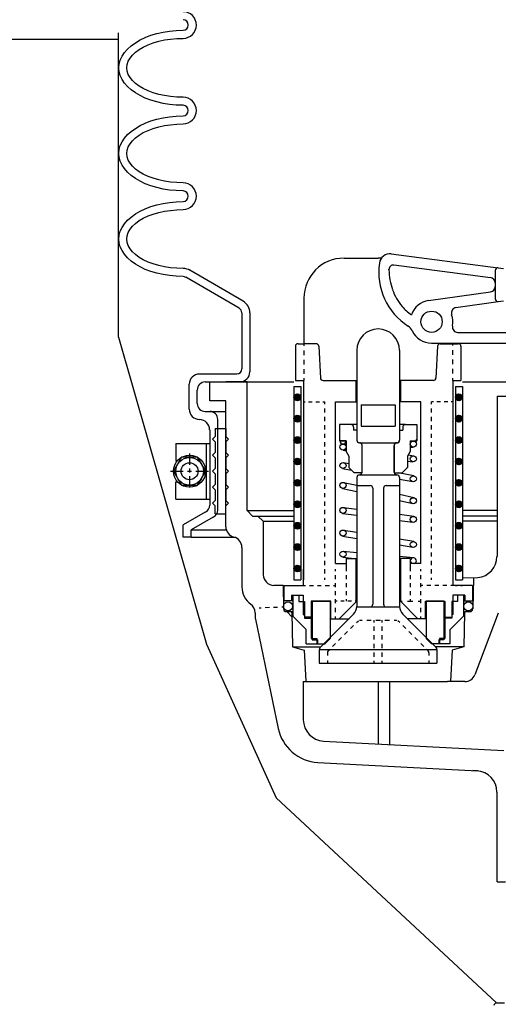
# Model space of a CAD drawing. Extents: x -169 to 2224, y 0 to 2796.
# Tile 121 of 256: x 888.29 to 893.9, y 965.88 to 977.39. Entities that reach past the tile are written whole.
import ezdxf

# ---------------------------------------------------------------- set-up
doc = ezdxf.new("R2010")
doc.units = 0
doc.header["$MEASUREMENT"] = 0
doc.layers.get('DEFPOINTS').update_dxf_attribs({"linetype": 'CONTINUOUS'})
for name, color, linetype in [('FACE-SEAL-ADAPTOR', 3, 'CONTINUOUS'), ('SPILL-BUCKET', 1, 'CONTINUOUS'), ('TANK-SLAB', 6, 'CONTINUOUS'), ('TOP', 7, 'CONTINUOUS')]:
    doc.layers.add(name, color=color, linetype=linetype)

msp = doc.modelspace()

# ---------------------------------------------------------------- linework, layer by layer
at = {"layer": 'DEFPOINTS', "linetype": 'Continuous'}
for points in [[(889.45133, 973.6748), (889.45133, 977.23216)], [(889.45133, 973.6748), (890.48074, 970.08555), (891.29464, 968.28975), (893.87579, 965.89214)]]:
    msp.add_lwpolyline(points, dxfattribs=at)
at = {"layer": 'FACE-SEAL-ADAPTOR', "color": 1, "linetype": 'Continuous'}
msp.add_line((893.87579, 965.89214), (893.96954, 965.89214), dxfattribs=at)
msp.add_arc((893.87579, 965.86089), 0.03125, 90, 180, dxfattribs=at)
at = {"layer": 'SPILL-BUCKET', "linetype": 'Continuous'}
for p, q in [((889.64786, 977.11778), (889.7033, 977.14976)), ((889.64786, 977.11778), (889.7033, 977.14976)), ((889.7033, 977.14976), (889.76407, 977.17855)), ((889.7033, 977.14976), (889.76407, 977.17855)), ((889.76407, 977.17855), (889.83017, 977.20414)), ((889.76407, 977.17855), (889.83017, 977.20414)), ((889.83017, 977.20414), (889.89947, 977.22439)), ((889.83017, 977.20414), (889.89947, 977.22439)), ((889.89947, 977.22439), (889.97304, 977.24145)), ((889.89947, 977.22439), (889.97304, 977.24145)), ((889.92079, 977.13483), (889.98796, 977.14976)), ((889.97304, 977.24145), (890.04874, 977.25318)), ((889.97304, 977.24145), (890.04874, 977.25318)), ((889.98796, 977.14976), (890.0594, 977.16042)), ((890.04874, 977.25318), (890.12657, 977.25958)), ((890.04874, 977.25318), (890.12657, 977.25958)), ((890.0594, 977.16042), (890.1319, 977.16682)), ((890.12657, 977.25958), (890.20546, 977.26278)), ((890.12657, 977.25958), (890.20546, 977.26278)), ((890.1319, 977.16682), (890.20546, 977.16895)), ((889.51992, 977.00263), (889.5551, 977.04314)), ((889.51992, 977.00263), (889.5551, 977.04314)), ((889.5551, 977.04314), (889.59775, 977.08153)), ((889.5551, 977.04314), (889.59775, 977.08153)), ((889.59775, 977.08153), (889.64786, 977.11778)), ((889.59775, 977.08153), (889.64786, 977.11778)), ((889.64892, 977.00796), (889.69157, 977.03888)), ((889.69157, 977.03888), (889.74061, 977.06767)), ((889.74061, 977.06767), (889.79605, 977.09326)), ((889.79605, 977.09326), (889.85576, 977.11564)), ((889.85576, 977.11564), (889.92079, 977.13483)), ((889.47087, 976.9152), (889.49113, 976.95998)), ((889.47087, 976.9152), (889.49113, 976.95998)), ((889.49113, 976.95998), (889.51992, 977.00263)), ((889.49113, 976.95998), (889.51992, 977.00263)), ((889.56469, 976.90134), (889.58495, 976.93866)), ((889.58495, 976.93866), (889.61374, 976.97384)), ((889.61374, 976.97384), (889.64892, 977.00796)), ((889.45488, 976.82458), (889.45914, 976.87042)), ((889.45488, 976.82458), (889.45914, 976.87042)), ((889.45914, 976.77873), (889.45488, 976.82458)), ((889.45914, 976.87042), (889.47087, 976.9152)), ((889.45914, 976.87042), (889.47087, 976.9152)), ((889.5487, 976.82458), (889.55297, 976.86296)), ((889.55297, 976.7862), (889.5487, 976.82458)), ((889.55297, 976.86296), (889.56469, 976.90134)), ((889.47087, 976.73396), (889.45914, 976.77873)), ((889.49113, 976.68918), (889.47087, 976.73396)), ((889.51992, 976.64653), (889.49113, 976.68918)), ((889.56469, 976.74782), (889.55297, 976.7862)), ((889.58495, 976.7105), (889.56469, 976.74782)), ((889.61374, 976.67532), (889.58495, 976.7105)), ((889.5551, 976.60602), (889.51992, 976.64653)), ((889.59775, 976.56763), (889.5551, 976.60602)), ((889.64892, 976.6412), (889.61374, 976.67532)), ((889.69157, 976.61028), (889.64892, 976.6412)), ((889.74061, 976.58149), (889.69157, 976.61028)), ((889.79605, 976.55591), (889.74061, 976.58149)), ((889.64786, 976.53138), (889.59775, 976.56763)), ((889.7033, 976.4994), (889.64786, 976.53138)), ((889.76407, 976.47061), (889.7033, 976.4994)), ((889.83017, 976.44502), (889.76407, 976.47061)), ((889.85576, 976.53352), (889.79605, 976.55591)), ((889.92079, 976.51432), (889.85576, 976.53352)), ((889.98796, 976.4994), (889.92079, 976.51432)), ((890.0594, 976.48874), (889.98796, 976.4994)), ((890.1319, 976.48234), (890.0594, 976.48874)), ((890.20546, 976.48021), (890.1319, 976.48234)), ((889.89947, 976.42477), (889.83017, 976.44502)), ((889.97304, 976.40771), (889.89947, 976.42477)), ((890.04874, 976.39598), (889.97304, 976.40771)), ((890.12657, 976.38958), (890.04874, 976.39598)), ((890.20546, 976.38638), (890.12657, 976.38958)), ((889.89947, 976.22326), (889.97304, 976.24032)), ((889.89947, 976.22326), (889.97304, 976.24032)), ((889.97304, 976.24032), (890.04874, 976.25205)), ((889.97304, 976.24032), (890.04874, 976.25205)), ((890.04874, 976.25205), (890.12657, 976.25951)), ((890.04874, 976.25205), (890.12657, 976.25951)), ((890.12657, 976.25951), (890.20546, 976.26164)), ((890.12657, 976.25951), (890.20546, 976.26164)), ((889.59775, 976.08146), (889.64786, 976.11664)), ((889.59775, 976.08146), (889.64786, 976.11664)), ((889.64786, 976.11664), (889.7033, 976.14863)), ((889.64786, 976.11664), (889.7033, 976.14863)), ((889.7033, 976.14863), (889.76407, 976.17848)), ((889.7033, 976.14863), (889.76407, 976.17848)), ((889.76407, 976.17848), (889.83017, 976.203)), ((889.76407, 976.17848), (889.83017, 976.203)), ((889.79605, 976.09319), (889.85576, 976.11451)), ((889.83017, 976.203), (889.89947, 976.22326)), ((889.83017, 976.203), (889.89947, 976.22326)), ((889.85576, 976.11451), (889.92079, 976.1337)), ((889.92079, 976.1337), (889.98796, 976.14863)), ((889.98796, 976.14863), (890.0594, 976.15929)), ((890.0594, 976.15929), (890.1319, 976.16569)), ((890.1319, 976.16569), (890.20546, 976.16782)), ((889.49113, 975.95885), (889.51992, 976.0015)), ((889.49113, 975.95885), (889.51992, 976.0015)), ((889.51992, 976.0015), (889.5551, 976.04308)), ((889.51992, 976.0015), (889.5551, 976.04308)), ((889.5551, 976.04308), (889.59775, 976.08146)), ((889.5551, 976.04308), (889.59775, 976.08146)), ((889.61374, 975.97271), (889.64892, 976.00683)), ((889.64892, 976.00683), (889.69157, 976.03775)), ((889.69157, 976.03775), (889.74061, 976.06653)), ((889.74061, 976.06653), (889.79605, 976.09319)), ((889.45914, 975.86929), (889.47087, 975.91514)), ((889.45914, 975.86929), (889.47087, 975.91514)), ((889.47087, 975.91514), (889.49113, 975.95885)), ((889.47087, 975.91514), (889.49113, 975.95885)), ((889.55297, 975.86183), (889.56469, 975.90021)), ((889.56469, 975.90021), (889.58495, 975.93753)), ((889.58495, 975.93753), (889.61374, 975.97271)), ((889.45488, 975.82345), (889.45914, 975.86929)), ((889.45488, 975.82345), (889.45914, 975.86929)), ((889.45914, 975.7776), (889.45488, 975.82345)), ((889.47087, 975.73282), (889.45914, 975.7776)), ((889.5487, 975.82345), (889.55297, 975.86183)), ((889.55297, 975.78506), (889.5487, 975.82345)), ((889.56469, 975.74668), (889.55297, 975.78506)), ((889.49113, 975.68804), (889.47087, 975.73282)), ((889.51992, 975.6454), (889.49113, 975.68804)), ((889.58495, 975.71043), (889.56469, 975.74668)), ((889.61374, 975.67418), (889.58495, 975.71043)), ((889.64892, 975.64113), (889.61374, 975.67418)), ((889.5551, 975.60488), (889.51992, 975.6454)), ((889.59775, 975.5665), (889.5551, 975.60488)), ((889.64786, 975.53025), (889.59775, 975.5665)), ((889.69157, 975.60915), (889.64892, 975.64113)), ((889.74061, 975.58036), (889.69157, 975.60915)), ((889.79605, 975.55477), (889.74061, 975.58036)), ((889.85576, 975.53238), (889.79605, 975.55477)), ((889.7033, 975.49827), (889.64786, 975.53025)), ((889.76407, 975.46948), (889.7033, 975.49827)), ((889.83017, 975.44496), (889.76407, 975.46948)), ((889.89947, 975.42363), (889.83017, 975.44496)), ((889.92079, 975.51426), (889.85576, 975.53238)), ((889.97304, 975.40764), (889.89947, 975.42363)), ((889.98796, 975.49933), (889.92079, 975.51426)), ((890.0594, 975.48867), (889.98796, 975.49933)), ((890.1319, 975.48227), (890.0594, 975.48867)), ((890.20546, 975.48014), (890.1319, 975.48227)), ((890.04874, 975.39591), (889.97304, 975.40764)), ((890.12657, 975.38845), (890.04874, 975.39591)), ((890.20546, 975.38632), (890.12657, 975.38845)), ((889.76407, 975.17735), (889.83017, 975.20187)), ((889.76407, 975.17735), (889.83017, 975.20187)), ((889.83017, 975.20187), (889.89947, 975.22319)), ((889.83017, 975.20187), (889.89947, 975.22319)), ((889.89947, 975.22319), (889.97304, 975.23919)), ((889.89947, 975.22319), (889.97304, 975.23919)), ((889.97304, 975.23919), (890.04874, 975.25091)), ((889.97304, 975.23919), (890.04874, 975.25091)), ((890.04874, 975.25091), (890.12657, 975.25838)), ((890.04874, 975.25091), (890.12657, 975.25838)), ((890.12657, 975.25838), (890.20546, 975.26051)), ((890.12657, 975.25838), (890.20546, 975.26051)), ((889.5551, 975.04195), (889.59775, 975.08033)), ((889.5551, 975.04195), (889.59775, 975.08033)), ((889.59775, 975.08033), (889.64786, 975.11551)), ((889.59775, 975.08033), (889.64786, 975.11551)), ((889.64786, 975.11551), (889.7033, 975.14856)), ((889.64786, 975.11551), (889.7033, 975.14856)), ((889.7033, 975.14856), (889.76407, 975.17735)), ((889.7033, 975.14856), (889.76407, 975.17735)), ((889.74061, 975.06647), (889.79605, 975.09206)), ((889.79605, 975.09206), (889.85576, 975.11445)), ((889.85576, 975.11445), (889.92079, 975.13257)), ((889.92079, 975.13257), (889.98796, 975.1475)), ((889.98796, 975.1475), (890.0594, 975.15816)), ((890.0594, 975.15816), (890.1319, 975.16455)), ((890.1319, 975.16455), (890.20546, 975.16669)), ((889.49113, 974.95772), (889.51992, 975.00143)), ((889.49113, 974.95772), (889.51992, 975.00143)), ((889.51992, 975.00143), (889.5551, 975.04195)), ((889.51992, 975.00143), (889.5551, 975.04195)), ((889.58495, 974.93639), (889.61374, 974.97264)), ((889.61374, 974.97264), (889.64892, 975.0057)), ((889.64892, 975.0057), (889.69157, 975.03768)), ((889.69157, 975.03768), (889.74061, 975.06647)), ((889.45488, 974.82338), (889.45914, 974.86923)), ((889.45488, 974.82338), (889.45914, 974.86923)), ((889.45914, 974.86923), (889.47087, 974.91401)), ((889.45914, 974.86923), (889.47087, 974.91401)), ((889.47087, 974.91401), (889.49113, 974.95772)), ((889.47087, 974.91401), (889.49113, 974.95772)), ((889.5487, 974.82338), (889.55297, 974.86176)), ((889.55297, 974.86176), (889.56469, 974.89908)), ((889.56469, 974.89908), (889.58495, 974.93639)), ((889.45914, 974.77754), (889.45488, 974.82338)), ((889.47087, 974.73169), (889.45914, 974.77754)), ((889.49113, 974.68798), (889.47087, 974.73169)), ((889.55297, 974.78393), (889.5487, 974.82338)), ((889.56469, 974.74662), (889.55297, 974.78393)), ((889.58495, 974.7093), (889.56469, 974.74662)), ((889.51992, 974.64533), (889.49113, 974.68798)), ((889.5551, 974.60375), (889.51992, 974.64533)), ((889.61374, 974.67412), (889.58495, 974.7093)), ((889.64892, 974.64), (889.61374, 974.67412)), ((889.69157, 974.60801), (889.64892, 974.64)), ((892.64272, 974.64853), (893.89441, 974.48754)), ((889.59775, 974.56537), (889.5551, 974.60375)), ((889.64786, 974.53018), (889.59775, 974.56537)), ((889.7033, 974.49713), (889.64786, 974.53018)), ((889.74061, 974.57923), (889.69157, 974.60801)), ((889.79605, 974.55364), (889.74061, 974.57923)), ((889.85576, 974.53125), (889.79605, 974.55364)), ((889.92079, 974.51313), (889.85576, 974.53125)), ((889.98796, 974.4982), (889.92079, 974.51313)), ((892.08938, 974.59948), (892.4892, 974.59948)), ((892.52651, 974.59948), (892.4892, 974.59948)), ((892.67151, 974.51952), (893.80378, 974.37239)), ((889.76407, 974.46835), (889.7033, 974.49713)), ((889.83017, 974.44382), (889.76407, 974.46835)), ((889.89947, 974.4225), (889.83017, 974.44382)), ((889.97304, 974.40651), (889.89947, 974.4225)), ((890.04874, 974.39478), (889.97304, 974.40651)), ((890.0594, 974.48754), (889.98796, 974.4982)), ((890.12657, 974.38732), (890.04874, 974.39478)), ((890.1319, 974.48114), (890.0594, 974.48754)), ((890.20546, 974.38519), (890.12657, 974.38732)), ((890.20546, 974.47901), (890.1319, 974.48114)), ((890.9102, 974.09519), (890.28329, 974.45768)), ((892.615, 974.46088), (892.615, 974.46941)), ((893.85922, 974.45555), (893.85922, 974.12291)), ((893.89441, 974.48754), (893.95625, 974.47901)), ((890.86329, 974.01416), (890.23638, 974.37666)), ((893.07879, 974.10265), (893.80485, 974.205)), ((891.62027, 974.13037), (891.62027, 973.59942)), ((893.3997, 974.02162), (893.89441, 974.09199)), ((893.89441, 974.09199), (893.95731, 974.10052)), ((890.89421, 973.95978), (890.89421, 973.30516)), ((890.98803, 973.95978), (890.98803, 973.27104)), ((893.42103, 973.72949), (894.89021, 973.72949)), ((891.55097, 973.59942), (891.62027, 973.59942)), ((891.62027, 973.59942), (891.62027, 973.57276)), ((891.76314, 973.59942), (891.62027, 973.59942)), ((893.11397, 973.60475), (894.89021, 973.60475)), ((893.21526, 973.59942), (893.35812, 973.59942)), ((893.35812, 973.60475), (893.35812, 973.57703)), ((893.35812, 973.59942), (893.42743, 973.59942)), ((891.52005, 973.5685), (891.52005, 973.16869)), ((891.62027, 973.51839), (891.62027, 973.46508)), ((891.79405, 973.56957), (891.81324, 973.19747)), ((892.23865, 973.52159), (892.23865, 972.47248)), ((892.73975, 973.52159), (892.73975, 972.47248)), ((893.18434, 973.56957), (893.16515, 973.19747)), ((893.35812, 973.52265), (893.35812, 973.46828)), ((893.45834, 973.5685), (893.45834, 973.16869)), ((891.62027, 973.41071), (891.62027, 973.3574)), ((893.35812, 973.41391), (893.35812, 973.35953)), ((890.39737, 973.24545), (890.8345, 973.24545)), ((891.62027, 973.30302), (891.62027, 973.24865)), ((893.35812, 973.30409), (893.35812, 973.24971)), ((890.27796, 972.83284), (890.27796, 973.12497)), ((890.46561, 973.15163), (890.86755, 973.15163)), ((890.51785, 972.932), (890.51785, 973.15163)), ((890.51785, 973.15163), (891.50299, 973.15163)), ((890.95498, 973.15163), (890.7055, 973.15163)), ((890.8313, 973.15163), (891.50299, 973.15163)), ((890.95605, 971.64726), (890.95605, 973.15163)), ((891.52005, 973.16869), (891.62027, 973.16869)), ((891.61387, 973.16869), (891.61387, 970.83804)), ((891.62027, 973.19534), (891.62027, 973.16869)), ((891.84416, 973.16869), (892.23865, 973.16869)), ((892.22905, 973.16869), (892.22905, 972.91814)), ((893.13423, 973.16869), (892.73975, 973.16869)), ((892.74934, 973.16869), (892.74934, 972.91814)), ((893.35812, 973.19534), (893.35812, 973.16869)), ((893.35812, 973.16869), (893.45834, 973.16869)), ((893.36452, 973.16869), (893.36452, 970.83804)), ((893.4754, 973.15163), (894.19507, 973.15163)), ((893.4754, 973.15163), (894.19507, 973.15163)), ((890.37178, 972.90108), (890.37178, 973.0578)), ((891.50299, 973.09832), (891.58402, 973.09832)), ((891.50299, 973.09832), (891.50299, 970.83804)), ((891.50299, 973.09832), (891.50299, 970.83804)), ((891.58402, 973.09832), (891.58402, 970.83804)), ((893.39544, 973.09832), (893.4754, 973.09832)), ((893.39544, 973.09832), (893.39544, 970.83804)), ((893.4754, 973.09832), (893.4754, 970.83804)), ((890.7055, 972.932), (890.51785, 972.932)), ((890.7055, 971.45962), (890.7055, 972.932)), ((891.61387, 972.91814), (891.63413, 972.91814)), ((891.67571, 972.91814), (891.71729, 972.91814)), ((891.75994, 972.91814), (891.80152, 972.91814)), ((891.8431, 972.91814), (891.86336, 972.91814)), ((891.86336, 972.89361), (891.86336, 972.91814)), ((891.98916, 972.91814), (892.23865, 972.91814)), ((891.98916, 971.02888), (891.98916, 972.91814)), ((892.98923, 972.91814), (892.73975, 972.91814)), ((892.98923, 971.02888), (892.98923, 972.91814)), ((893.1353, 972.91814), (893.11504, 972.91814)), ((893.11504, 972.89361), (893.11504, 972.91814)), ((893.21846, 972.91814), (893.17688, 972.91814)), ((893.30268, 972.91814), (893.2611, 972.91814)), ((893.36452, 972.91814), (893.34426, 972.91814)), ((893.88055, 972.98637), (894.19507, 972.98637)), ((893.88055, 972.98637), (893.88055, 971.11311)), ((890.46561, 972.80725), (890.51785, 972.80725)), ((890.51785, 972.80725), (890.7055, 972.80725)), ((891.86336, 972.79446), (891.86336, 972.8435)), ((892.28876, 972.88295), (892.28876, 972.63347)), ((892.28876, 972.88295), (892.68857, 972.88295)), ((892.68857, 972.88295), (892.68857, 972.63347)), ((893.11504, 972.79446), (893.11504, 972.8435)), ((890.61167, 971.65473), (890.61167, 972.71343)), ((891.86336, 972.69531), (891.86336, 972.74435)), ((893.11504, 972.69531), (893.11504, 972.74435)), ((890.51785, 972.59295), (890.51785, 971.7123)), ((890.58075, 972.60895), (890.7055, 972.60895)), ((890.58075, 972.60895), (890.58075, 972.51512)), ((890.7055, 972.60895), (890.7055, 972.51512)), ((891.86336, 972.59615), (891.86336, 972.6452)), ((891.86336, 972.497), (891.86336, 972.54711)), ((892.17041, 972.65266), (892.03607, 972.65266)), ((892.03607, 972.65266), (892.03607, 972.46501)), ((892.23971, 972.65266), (892.17041, 972.65266)), ((892.20133, 972.62174), (892.20133, 972.58976)), ((892.23865, 972.58976), (892.20133, 972.58976)), ((892.23865, 972.58976), (892.23865, 972.47141)), ((892.28876, 972.63347), (892.68857, 972.63347)), ((892.80798, 972.65266), (892.73975, 972.65266)), ((892.73975, 972.58976), (892.73975, 972.47141)), ((892.73975, 972.58976), (892.77706, 972.58976)), ((892.77706, 972.62174), (892.77706, 972.58976)), ((892.80798, 972.65266), (892.94232, 972.65266)), ((892.94232, 972.65266), (892.94232, 972.46501)), ((893.11504, 972.59615), (893.11504, 972.6452)), ((893.11504, 972.497), (893.11504, 972.54711)), ((890.54877, 972.48421), (890.58075, 972.51512)), ((890.54877, 972.48421), (890.58075, 972.45329)), ((890.58075, 972.45329), (890.58075, 972.32748)), ((890.73641, 972.48421), (890.7055, 972.51512)), ((890.73641, 972.48421), (890.7055, 972.45329)), ((890.7055, 972.45329), (890.7055, 972.32748)), ((891.86336, 972.39785), (891.86336, 972.44796)), ((892.1139, 972.46501), (892.03607, 972.46501)), ((892.04141, 972.46182), (892.1139, 972.46182)), ((892.04141, 972.46182), (892.1139, 972.46182)), ((892.1139, 972.46501), (892.1139, 972.34027)), ((892.26957, 972.44156), (892.70776, 972.44156)), ((892.86449, 972.46501), (892.86449, 972.34027)), ((892.86449, 972.46501), (892.94232, 972.46501)), ((892.86449, 972.46182), (892.93699, 972.46182)), ((892.93059, 972.46501), (892.94232, 972.47781)), ((892.93912, 972.46501), (892.94232, 972.47035)), ((893.11504, 972.39785), (893.11504, 972.44796)), ((890.54877, 972.29656), (890.58075, 972.32748)), ((890.73641, 972.29656), (890.7055, 972.32748)), ((891.86336, 972.29869), (891.86336, 972.3488)), ((892.07659, 972.42557), (892.1139, 972.4245)), ((892.1139, 972.3552), (892.07979, 972.35413)), ((892.07979, 972.35413), (892.1139, 972.34774)), ((892.09151, 972.4245), (892.1139, 972.4213)), ((892.1139, 972.34027), (892.14482, 972.2859)), ((892.30155, 972.09719), (892.30155, 972.41064)), ((892.30155, 972.30829), (892.30155, 972.41064)), ((892.30155, 972.09505), (892.30155, 972.40744)), ((892.67684, 972.09719), (892.67684, 972.41064)), ((892.67684, 972.40851), (892.67684, 972.08972)), ((892.67684, 972.40744), (892.67684, 972.09505)), ((892.67897, 972.4213), (892.68324, 972.4277)), ((892.86449, 972.34027), (892.83357, 972.2859)), ((892.86449, 972.39145), (892.89861, 972.39038)), ((892.9018, 972.39038), (892.86449, 972.38825)), ((893.11504, 972.29869), (893.11504, 972.3488)), ((890.54877, 972.29656), (890.58075, 972.26564)), ((890.58075, 972.26564), (890.58075, 972.13983)), ((890.73641, 972.29656), (890.7055, 972.26564)), ((890.7055, 972.26564), (890.7055, 972.13983)), ((891.86336, 972.2006), (891.86336, 972.24965)), ((892.08405, 972.2102), (892.14482, 972.19954)), ((892.14482, 972.2859), (892.14482, 972.15263)), ((892.83357, 972.2859), (892.83357, 972.15263)), ((892.83357, 972.22726), (892.89434, 972.2166)), ((892.84103, 972.29869), (892.90607, 972.28803)), ((893.11504, 972.2006), (893.11504, 972.24965)), ((890.54877, 972.10891), (890.58075, 972.13983)), ((890.54877, 972.10891), (890.58075, 972.07799)), ((890.73641, 972.10891), (890.7055, 972.13983)), ((890.73641, 972.10891), (890.7055, 972.07799)), ((891.86336, 972.10145), (891.86336, 972.15049)), ((892.07126, 972.13983), (892.17787, 972.11958)), ((892.14482, 972.15263), (892.20773, 972.08972)), ((892.30155, 972.08972), (892.20773, 972.08972)), ((892.67684, 972.18355), (892.67684, 972.09719)), ((892.67684, 972.08972), (892.77067, 972.08972)), ((892.90713, 972.05454), (892.72162, 972.08972)), ((892.83357, 972.15263), (892.77067, 972.08972)), ((892.82824, 972.1473), (892.83357, 972.15583)), ((893.11504, 972.10145), (893.11504, 972.15049)), ((890.58075, 972.07799), (890.58075, 971.95219)), ((890.7055, 972.07799), (890.7055, 971.95219)), ((891.86336, 972.0023), (891.86336, 972.05134)), ((892.08512, 971.97778), (892.23865, 971.94366)), ((892.23865, 972.03535), (892.23865, 970.52672)), ((892.26957, 972.06627), (892.70776, 972.06627)), ((892.73975, 972.03535), (892.73975, 970.52672)), ((892.89434, 971.98417), (892.73975, 972.01296)), ((893.11504, 972.0023), (893.11504, 972.05134)), ((890.54877, 971.92127), (890.58075, 971.95219)), ((890.54877, 971.92127), (890.58075, 971.89035)), ((890.58075, 971.89035), (890.58075, 971.76454)), ((890.73641, 971.92127), (890.7055, 971.95219)), ((890.73641, 971.92127), (890.7055, 971.89035)), ((890.7055, 971.89035), (890.7055, 971.76454)), ((891.86336, 971.90314), (891.86336, 971.95219)), ((892.07019, 971.90741), (892.23865, 971.87009)), ((892.23865, 971.94153), (892.39537, 971.94153)), ((892.42629, 971.90954), (892.42629, 970.55337)), ((892.5521, 971.90954), (892.5521, 970.55337)), ((892.58302, 971.94153), (892.73975, 971.94153)), ((892.98923, 971.09072), (892.98923, 971.87756)), ((893.11504, 971.90314), (893.11504, 971.95219)), ((890.54877, 971.73362), (890.58075, 971.76454)), ((890.73641, 971.73362), (890.7055, 971.76454)), ((891.86336, 971.80399), (891.86336, 971.85303)), ((891.86336, 971.70484), (891.86336, 971.75495)), ((892.9082, 971.79866), (892.73975, 971.83597)), ((892.89327, 971.72829), (892.73975, 971.76134)), ((893.11504, 971.80399), (893.11504, 971.85303)), ((893.11504, 971.70484), (893.11504, 971.75495)), ((890.46561, 971.62807), (890.20866, 971.47987)), ((890.54877, 971.73362), (890.58075, 971.7027)), ((890.58075, 971.60888), (890.58075, 971.7027)), ((890.73641, 971.73362), (890.7055, 971.7027)), ((890.7055, 971.60888), (890.7055, 971.7027)), ((891.01788, 971.58436), (890.95498, 971.64726)), ((890.95605, 971.64726), (891.50299, 971.64726)), ((891.86336, 971.60568), (891.86336, 971.65579)), ((892.08299, 971.68565), (892.23865, 971.66539)), ((893.11504, 971.60568), (893.11504, 971.65579)), ((893.88055, 971.64726), (893.4754, 971.64726)), ((890.55943, 971.5705), (890.30248, 971.4223)), ((890.58075, 971.60888), (890.7055, 971.60888)), ((891.01788, 971.58436), (891.50299, 971.58436)), ((891.08079, 971.58436), (891.08185, 971.58436)), ((891.14476, 971.52252), (891.08185, 971.58436)), ((891.14476, 971.52252), (891.14476, 970.89881)), ((891.14476, 971.52252), (891.50299, 971.52252)), ((891.86336, 971.50653), (891.86336, 971.55664)), ((892.07339, 971.61421), (892.23865, 971.59289)), ((892.905, 971.58009), (892.73975, 971.60142)), ((892.89647, 971.50866), (892.73975, 971.52892)), ((893.11504, 971.50653), (893.11504, 971.55664)), ((893.88055, 971.58436), (893.4754, 971.58436)), ((893.88055, 971.52252), (893.4754, 971.52252)), ((890.20866, 971.33594), (890.20866, 971.47987)), ((890.30248, 971.42337), (890.7055, 971.42337)), ((890.30248, 971.33594), (890.30248, 971.4223)), ((891.86336, 971.40737), (891.86336, 971.45748)), ((892.08405, 971.42017), (892.23865, 971.39565)), ((893.11504, 971.40737), (893.11504, 971.45748)), ((890.29928, 971.33594), (890.20866, 971.33594)), ((890.30248, 971.33594), (890.80998, 971.33594)), ((891.86336, 971.30929), (891.86336, 971.35833)), ((892.07232, 971.3498), (892.23865, 971.32208)), ((892.90607, 971.28796), (892.73975, 971.31462)), ((893.11504, 971.30929), (893.11504, 971.35833)), ((890.89421, 971.2176), (890.89421, 970.75701)), ((891.86336, 971.21013), (891.86336, 971.25918)), ((892.08085, 971.17388), (892.23865, 971.15896)), ((892.89434, 971.21653), (892.73975, 971.24212)), ((893.11504, 971.21013), (893.11504, 971.25918)), ((891.86336, 971.11098), (891.86336, 971.16002)), ((891.86336, 971.01183), (891.86336, 971.06087)), ((892.07446, 971.10245), (892.21199, 971.08966)), ((892.1139, 971.08966), (892.23865, 971.08966)), ((892.1139, 971.08966), (892.1139, 970.96385)), ((892.22905, 971.08966), (892.22905, 970.58962)), ((892.90394, 971.09605), (892.73975, 971.11098)), ((892.86449, 971.08966), (892.73975, 971.08966)), ((892.74934, 971.08966), (892.74934, 970.58962)), ((892.86449, 971.08966), (892.86449, 970.96385)), ((893.11504, 971.11098), (893.11504, 971.16002)), ((893.11504, 971.01183), (893.11504, 971.06087)), ((891.61281, 970.96385), (891.61281, 970.77407)), ((891.86336, 970.91267), (891.86336, 970.96172)), ((891.9881, 970.94146), (891.9881, 970.96385)), ((891.98916, 971.02888), (892.1139, 971.02888)), ((892.1139, 970.96385), (892.1139, 970.94146)), ((892.98923, 971.02888), (892.86449, 971.02888)), ((892.86449, 970.96385), (892.86449, 970.94146)), ((892.98923, 970.94146), (892.98923, 970.96385)), ((893.11504, 970.91267), (893.11504, 970.96172)), ((893.36452, 970.96385), (893.36452, 970.77407)), ((891.50299, 970.83804), (891.58402, 970.83804)), ((891.86336, 970.83804), (891.86336, 970.86363)), ((891.9881, 970.84764), (891.9881, 970.89455)), ((892.1139, 970.89455), (892.1139, 970.84764)), ((892.86449, 970.89455), (892.86449, 970.84764)), ((892.98923, 970.84764), (892.98923, 970.89455)), ((893.11504, 970.83804), (893.11504, 970.86363)), ((893.39544, 970.83804), (893.4754, 970.83804)), ((893.65559, 970.86363), (893.4754, 970.85723)), ((893.60334, 970.8615), (893.59695, 970.49793)), ((891.37612, 970.77407), (891.2695, 970.77407)), ((891.37612, 970.77407), (891.38145, 970.49793)), ((891.38464, 970.77407), (891.38464, 970.59176)), ((891.38464, 970.77407), (891.61387, 970.77407)), ((891.39424, 970.77407), (891.61387, 970.77407)), ((891.49553, 970.77407), (891.49339, 970.77407)), ((891.50299, 970.77407), (891.50086, 970.77407)), ((891.61387, 970.77407), (891.63733, 970.77407)), ((891.68424, 970.77407), (891.73115, 970.77407)), ((891.77806, 970.77407), (891.82391, 970.77407)), ((891.87082, 970.77407), (891.91773, 970.77407)), ((891.96464, 970.77407), (891.9881, 970.77407)), ((891.9881, 970.75381), (891.9881, 970.80072)), ((891.9881, 970.65999), (891.9881, 970.7069)), ((892.1139, 970.80072), (892.1139, 970.75381)), ((892.1139, 970.7069), (892.1139, 970.65999)), ((892.86449, 970.80072), (892.86449, 970.75381)), ((892.86449, 970.7069), (892.86449, 970.65999)), ((892.98923, 970.75381), (892.98923, 970.80072)), ((893.01268, 970.77407), (892.98923, 970.77407)), ((892.98923, 970.65999), (892.98923, 970.7069)), ((893.10651, 970.77407), (893.0596, 970.77407)), ((893.20033, 970.77407), (893.15342, 970.77407)), ((893.29415, 970.77407), (893.24724, 970.77407)), ((893.36452, 970.77407), (893.34107, 970.77407)), ((893.58309, 970.77407), (893.36452, 970.77407)), ((893.59268, 970.77407), (893.36452, 970.77407)), ((893.39544, 970.77407), (893.41463, 970.77407)), ((893.45514, 970.77407), (893.4754, 970.77407)), ((893.59268, 970.77407), (893.59268, 970.59176)), ((891.48913, 970.59176), (891.38464, 970.59176)), ((891.47314, 970.65999), (891.47314, 970.59176)), ((891.47314, 970.65999), (891.61281, 970.65999)), ((891.48913, 970.65999), (891.48913, 970.41477)), ((891.48913, 970.65999), (891.56056, 970.65999)), ((891.56056, 970.65999), (891.56056, 970.58429)), ((891.61281, 970.65999), (891.61281, 970.43503)), ((891.93372, 970.58962), (891.70663, 970.58962)), ((891.70663, 970.58962), (891.70663, 970.40198)), ((891.71836, 970.58962), (891.92626, 970.58962)), ((891.71836, 970.58962), (891.71836, 970.13757)), ((891.92626, 970.58962), (891.92626, 970.15143)), ((891.93372, 970.38385), (891.93372, 970.58962)), ((891.9881, 970.58962), (891.9881, 970.61308)), ((892.00942, 970.58962), (891.9881, 970.58962)), ((891.9881, 970.56403), (891.9881, 970.58962)), ((892.03288, 970.38385), (892.23865, 970.58962)), ((892.09258, 970.58962), (892.051, 970.58962)), ((892.1139, 970.61308), (892.1139, 970.58962)), ((892.17681, 970.58962), (892.13416, 970.58962)), ((892.23865, 970.58962), (892.21839, 970.58962)), ((892.73975, 970.58962), (892.77067, 970.58962)), ((892.95511, 970.38385), (892.74934, 970.58962)), ((892.83357, 970.58962), (892.89541, 970.58962)), ((892.86449, 970.61308), (892.86449, 970.58962)), ((892.95831, 970.58962), (892.98923, 970.58962)), ((892.98923, 970.58962), (892.98923, 970.61308)), ((892.98923, 970.56403), (892.98923, 970.58962)), ((893.0436, 970.38385), (893.0436, 970.58962)), ((893.0436, 970.58962), (893.2707, 970.58962)), ((893.05213, 970.58962), (893.05213, 970.15143)), ((893.25897, 970.58962), (893.05213, 970.58962)), ((893.25897, 970.58962), (893.25897, 970.13757)), ((893.2707, 970.58962), (893.2707, 970.40198)), ((893.50419, 970.65999), (893.36452, 970.65999)), ((893.36452, 970.65999), (893.36452, 970.43503)), ((893.41676, 970.65999), (893.41676, 970.58429)), ((893.4882, 970.65999), (893.41676, 970.65999)), ((893.4882, 970.65999), (893.4882, 970.41477)), ((893.4882, 970.59176), (893.59268, 970.59176)), ((893.50419, 970.65999), (893.50419, 970.59176)), ((891.09571, 970.51179), (891.11917, 970.51286)), ((891.16821, 970.51499), (891.21619, 970.51712)), ((891.26417, 970.51819), (891.31215, 970.52032)), ((891.36012, 970.52245), (891.38464, 970.52352)), ((891.56056, 970.58429), (891.62667, 970.58429)), ((891.62667, 970.58429), (891.62667, 970.39025)), ((891.9881, 970.46062), (891.9881, 970.51179)), ((892.23865, 970.52245), (892.73975, 970.52245)), ((892.98923, 970.46062), (892.98923, 970.51179)), ((893.35066, 970.58429), (893.35066, 970.39025)), ((893.41676, 970.58429), (893.35066, 970.58429)), ((891.04987, 970.45315), (891.04987, 970.40411)), ((891.052, 970.37852), (891.31854, 969.10232)), ((891.41237, 970.46701), (891.48273, 970.46701)), ((891.41876, 970.46701), (891.47847, 970.40731)), ((891.47847, 970.45209), (891.48486, 970.05441)), ((891.64479, 970.25911), (891.48913, 970.41477)), ((891.61281, 970.43503), (891.62667, 970.4265)), ((891.62667, 970.4265), (891.62667, 970.40198)), ((891.71836, 970.40198), (891.62667, 970.40198)), ((891.62667, 970.39025), (891.71836, 970.39025)), ((891.70663, 970.39025), (891.70663, 970.15143)), ((891.81005, 970.04588), (892.2024, 970.43823)), ((891.93372, 970.38385), (892.14802, 970.38385)), ((891.9881, 970.38385), (891.9881, 970.40944)), ((892.2589, 970.3604), (892.25357, 970.3572)), ((892.27596, 970.36573), (892.26957, 970.36466)), ((892.27596, 970.36573), (892.30262, 970.36573)), ((892.35592, 970.36573), (892.40923, 970.36573)), ((892.44228, 970.34121), (892.44228, 970.36573)), ((892.46254, 970.36573), (892.51585, 970.36573)), ((892.53611, 970.34121), (892.53611, 970.36573)), ((892.56916, 970.36573), (892.62247, 970.36573)), ((892.67578, 970.36573), (892.70243, 970.36573)), ((892.70883, 970.36466), (892.70243, 970.36573)), ((892.72482, 970.3572), (892.71949, 970.3604)), ((893.16728, 970.04694), (892.776, 970.43823)), ((893.0436, 970.38385), (892.83037, 970.38385)), ((892.98923, 970.38385), (892.98923, 970.40944)), ((893.25897, 970.40198), (893.35066, 970.40198)), ((893.35066, 970.39025), (893.25897, 970.39025)), ((893.2707, 970.39025), (893.2707, 970.15143)), ((893.3336, 970.25911), (893.4882, 970.41477)), ((893.36452, 970.43503), (893.35066, 970.4265)), ((893.35066, 970.4265), (893.35066, 970.40198)), ((893.49992, 970.45209), (893.49246, 970.05441)), ((893.51485, 970.46701), (893.56496, 970.46701)), ((893.89334, 970.44889), (893.61934, 969.72922)), ((891.64479, 970.08959), (891.64479, 970.25911)), ((892.16615, 970.26977), (892.20133, 970.30496)), ((892.23651, 970.33907), (892.25357, 970.3572)), ((892.44228, 970.24099), (892.44228, 970.2911)), ((892.53611, 970.24099), (892.53611, 970.2911)), ((892.74188, 970.33907), (892.72482, 970.3572)), ((892.81225, 970.26977), (892.77706, 970.30496)), ((893.3336, 970.08959), (893.3336, 970.25911)), ((891.70663, 970.15143), (891.76953, 970.15143)), ((891.71836, 970.13757), (891.77913, 970.13757)), ((891.76953, 970.15143), (891.76953, 970.08959)), ((891.77913, 970.13757), (891.77913, 970.08959)), ((891.86336, 970.08959), (891.92626, 970.15143)), ((891.9188, 970.14396), (891.92199, 970.14396)), ((892.02648, 970.1301), (892.06166, 970.16422)), ((892.09685, 970.1994), (892.13096, 970.23459)), ((892.44228, 970.14077), (892.44228, 970.19088)), ((892.53611, 970.14077), (892.53611, 970.19088)), ((892.88155, 970.1994), (892.84743, 970.23459)), ((892.95191, 970.1301), (892.91673, 970.16422)), ((893.11397, 970.08959), (893.05213, 970.15143)), ((893.0596, 970.14396), (893.0564, 970.14396)), ((893.1982, 970.13757), (893.1982, 970.08959)), ((893.25897, 970.13757), (893.1982, 970.13757)), ((893.20779, 970.15143), (893.20779, 970.08959)), ((893.2707, 970.15143), (893.20779, 970.15143)), ((891.48486, 970.05441), (891.81858, 970.05441)), ((891.48486, 970.05441), (891.62133, 970.01816)), ((891.62133, 970.01816), (891.64159, 969.65566)), ((891.64479, 970.08959), (891.79725, 970.08959)), ((891.76527, 970.08959), (891.76953, 970.09385)), ((891.77913, 970.08959), (891.86762, 970.08959)), ((891.80045, 970.02349), (893.17688, 970.02455)), ((891.80045, 970.02349), (891.80045, 969.86569)), ((891.90387, 970.00749), (891.92199, 970.02455)), ((891.95611, 970.05974), (891.9913, 970.09492)), ((892.44228, 970.04055), (892.44228, 970.09066)), ((892.53611, 970.04055), (892.53611, 970.09066)), ((893.02228, 970.05974), (892.9871, 970.09492)), ((893.07452, 970.00749), (893.0564, 970.02455)), ((893.1982, 970.08959), (893.11077, 970.08959)), ((893.49246, 970.05441), (893.15982, 970.05441)), ((893.17688, 970.02455), (893.17688, 969.86569)), ((893.3336, 970.08959), (893.18114, 970.08959)), ((893.35706, 970.01816), (893.3368, 969.65566)), ((893.49246, 970.05441), (893.35706, 970.01816)), ((891.89534, 969.9851), (891.89534, 969.95525)), ((892.44228, 969.94033), (892.44228, 969.99044)), ((892.53611, 969.94033), (892.53611, 969.99044)), ((893.08305, 969.9851), (893.08305, 969.95525)), ((891.80045, 969.86569), (893.17688, 969.86569)), ((891.89534, 969.89555), (891.89534, 969.86569)), ((892.44228, 969.86569), (892.44228, 969.89022)), ((892.53611, 969.86569), (892.53611, 969.89022)), ((893.08305, 969.89555), (893.08305, 969.86569)), ((891.61281, 969.6482), (891.61281, 969.2036)), ((891.61281, 969.6482), (893.30162, 969.6482)), ((892.4892, 969.6482), (892.4892, 968.92107)), ((892.6214, 969.6482), (892.6214, 968.91361)), ((893.50312, 969.6482), (893.30162, 969.6482)), ((891.84949, 968.95412), (893.95838, 968.84324)), ((891.78233, 968.70464), (893.65025, 968.60655)), ((893.65025, 968.60655), (893.59588, 968.60975)), ((893.88055, 967.30689), (893.88055, 968.35706)), ((893.88055, 967.30689), (893.97863, 967.30689))]:
    msp.add_line(p, q, dxfattribs=at)
at = {"layer": 'SPILL-BUCKET', "color": 7, "linetype": 'Continuous'}
for p, q in [((891.50406, 972.97784), (891.53817, 973.01196)), ((891.50406, 972.96398), (891.55203, 973.01196)), ((891.50832, 972.95332), (891.56269, 973.00769)), ((893.39437, 972.97358), (893.43382, 973.01303)), ((893.39544, 972.96078), (893.44555, 973.01089)), ((893.3997, 972.99277), (893.41463, 973.00769)), ((893.40077, 972.95119), (893.45621, 973.00663)), ((891.51365, 972.94586), (891.57016, 973.00236)), ((891.52218, 972.93946), (891.57762, 972.9949)), ((891.53178, 972.93413), (891.58189, 972.98424)), ((891.5435, 972.93306), (891.58402, 972.97251)), ((891.56269, 972.93733), (891.57869, 972.95332)), ((893.40717, 972.94372), (893.46367, 973.00023)), ((893.41463, 972.93733), (893.46901, 972.9917)), ((893.42529, 972.93413), (893.47327, 972.98104)), ((893.43915, 972.93306), (893.47434, 972.96825)), ((891.50406, 972.72729), (891.53817, 972.76248)), ((891.50406, 972.71343), (891.55203, 972.76141)), ((891.50832, 972.70384), (891.56269, 972.75821)), ((891.51365, 972.69531), (891.57016, 972.75181)), ((891.52218, 972.68891), (891.57762, 972.74435)), ((891.53178, 972.68465), (891.58189, 972.73476)), ((891.5435, 972.68251), (891.58402, 972.72196)), ((891.56269, 972.68784), (891.57869, 972.70277)), ((893.39437, 972.72303), (893.43382, 972.76248)), ((893.39544, 972.71023), (893.44555, 972.76034)), ((893.3997, 972.74222), (893.41463, 972.75715)), ((893.40077, 972.70064), (893.45621, 972.75608)), ((893.40717, 972.69317), (893.46367, 972.74968)), ((893.41463, 972.68784), (893.46901, 972.74115)), ((893.42529, 972.68358), (893.47327, 972.73156)), ((893.43915, 972.68251), (893.47434, 972.7177)), ((890.12017, 972.43303), (890.47733, 972.43303)), ((890.12017, 972.43303), (890.12017, 972.23366)), ((890.47733, 972.43303), (890.51785, 972.43303)), ((890.47733, 972.43303), (890.47733, 971.78267)), ((890.51785, 972.43303), (890.51785, 971.78267)), ((891.50406, 972.47674), (891.53817, 972.51193)), ((891.50406, 972.46395), (891.55203, 972.51193)), ((891.50832, 972.45329), (891.56269, 972.50766)), ((891.51365, 972.44476), (891.57016, 972.50126)), ((891.52218, 972.43836), (891.57762, 972.4938)), ((891.53178, 972.4341), (891.58189, 972.48421)), ((891.5435, 972.43196), (891.58402, 972.47248)), ((891.56269, 972.43729), (891.57869, 972.45329)), ((893.39437, 972.47248), (893.43382, 972.51193)), ((893.39544, 972.46075), (893.44555, 972.51086)), ((893.3997, 972.49274), (893.41463, 972.5066)), ((893.40077, 972.45115), (893.45621, 972.50553)), ((893.40717, 972.44262), (893.46367, 972.49913)), ((893.41463, 972.43729), (893.46901, 972.49167)), ((893.42529, 972.43303), (893.47327, 972.48101)), ((893.43915, 972.43303), (893.47434, 972.46715)), ((890.28223, 972.31468), (890.28223, 972.18248)), ((890.28223, 972.31468), (890.28223, 972.18248)), ((890.1884, 972.27097), (890.09458, 972.10785)), ((890.12017, 972.23366), (890.14256, 972.23366)), ((890.37605, 972.27097), (890.1884, 972.27097)), ((890.47094, 972.10785), (890.37605, 972.27097)), ((891.50406, 972.22726), (891.53817, 972.26138)), ((891.50406, 972.2134), (891.55203, 972.26138)), ((891.50832, 972.20274), (891.56269, 972.25711)), ((891.51365, 972.19527), (891.57016, 972.25178)), ((891.52218, 972.18888), (891.57762, 972.24432)), ((891.53178, 972.18355), (891.58189, 972.23366)), ((891.5435, 972.18248), (891.58402, 972.22193)), ((891.56269, 972.18674), (891.57869, 972.20274)), ((893.39437, 972.22299), (893.43382, 972.26244)), ((893.39544, 972.2102), (893.44555, 972.26031)), ((893.3997, 972.24219), (893.41463, 972.25711)), ((893.40077, 972.2006), (893.45621, 972.25604)), ((893.40717, 972.19314), (893.46367, 972.24965)), ((893.41463, 972.18674), (893.46901, 972.24112)), ((893.42529, 972.18355), (893.47327, 972.23046)), ((893.43915, 972.18248), (893.47434, 972.21766)), ((890.09458, 972.10785), (890.1884, 971.94579)), ((890.25664, 972.10785), (890.30568, 972.10785)), ((890.25664, 972.10785), (890.30568, 972.10785)), ((890.28223, 972.13877), (890.28223, 972.09399)), ((890.28223, 972.13877), (890.28223, 972.09399)), ((890.35579, 972.10785), (890.50506, 972.10785)), ((890.35579, 972.10785), (890.50506, 972.10785)), ((890.37605, 971.94579), (890.47094, 972.10785)), ((890.12017, 971.98311), (890.14256, 971.98311)), ((890.12017, 971.78267), (890.12017, 971.98311)), ((890.28223, 972.05027), (890.28223, 971.91807)), ((890.28223, 972.05027), (890.28223, 971.91807)), ((891.50406, 971.97671), (891.53817, 972.01189)), ((891.50406, 971.96285), (891.55203, 972.01083)), ((891.50832, 971.95325), (891.56269, 972.00763)), ((891.51365, 971.94472), (891.57016, 972.00123)), ((891.52218, 971.93833), (891.57762, 971.99377)), ((891.53178, 971.93406), (891.58189, 971.98417)), ((891.5435, 971.93193), (891.58402, 971.97138)), ((893.39437, 971.97244), (893.43382, 972.01189)), ((893.39544, 971.95965), (893.44555, 972.00976)), ((893.3997, 971.99163), (893.41463, 972.00656)), ((893.40077, 971.95006), (893.45621, 972.0055)), ((893.40717, 971.94259), (893.46367, 971.9991)), ((893.41463, 971.93726), (893.46901, 971.99057)), ((893.42529, 971.933), (893.47327, 971.98097)), ((890.1884, 971.94579), (890.37605, 971.94579)), ((891.56269, 971.93726), (891.57869, 971.95219)), ((893.43915, 971.93193), (893.47434, 971.96711)), ((890.12017, 971.78267), (890.47733, 971.78267)), ((890.47733, 971.78267), (890.51785, 971.78267)), ((891.50406, 971.72616), (891.53817, 971.76134)), ((891.50406, 971.71336), (891.55203, 971.76134)), ((891.50832, 971.7027), (891.56269, 971.75708)), ((891.51365, 971.69417), (891.57016, 971.75068)), ((891.52218, 971.68778), (891.57762, 971.74322)), ((893.39437, 971.72189), (893.43382, 971.76134)), ((893.39544, 971.71017), (893.44555, 971.76028)), ((893.3997, 971.74215), (893.41463, 971.75601)), ((893.40077, 971.70057), (893.45621, 971.75495)), ((893.40717, 971.69204), (893.46367, 971.74855)), ((893.41463, 971.68671), (893.46901, 971.74109)), ((891.53178, 971.68351), (891.58189, 971.73362)), ((891.5435, 971.68138), (891.58402, 971.72189)), ((891.56269, 971.68671), (891.57869, 971.7027)), ((893.42529, 971.68245), (893.47327, 971.73042)), ((893.43915, 971.68245), (893.47434, 971.71656)), ((891.50406, 971.47668), (891.53817, 971.51079)), ((891.50406, 971.46282), (891.55203, 971.51079)), ((893.39437, 971.47241), (893.43382, 971.51186)), ((893.39544, 971.45962), (893.44555, 971.50973)), ((891.50832, 971.45215), (891.56269, 971.50653)), ((891.51365, 971.44469), (891.57016, 971.5012)), ((891.52218, 971.43829), (891.57762, 971.49373)), ((891.53178, 971.43296), (891.58189, 971.48307)), ((891.5435, 971.4319), (891.58402, 971.47134)), ((891.56269, 971.43616), (891.57869, 971.45215)), ((893.3997, 971.4916), (893.41463, 971.50653)), ((893.40077, 971.45002), (893.45621, 971.50546)), ((893.40717, 971.44256), (893.46367, 971.49907)), ((893.41463, 971.43616), (893.46901, 971.49054)), ((893.42529, 971.43296), (893.47327, 971.47987)), ((893.43915, 971.4319), (893.47434, 971.46708)), ((891.50406, 971.22613), (891.53817, 971.26131)), ((891.50406, 971.21227), (891.55203, 971.26024)), ((891.50832, 971.20267), (891.56269, 971.25704)), ((891.51365, 971.19414), (891.57016, 971.25065)), ((891.52218, 971.18774), (891.57762, 971.24318)), ((891.53178, 971.18348), (891.58189, 971.23359)), ((891.5435, 971.18135), (891.58402, 971.2208)), ((891.56269, 971.18668), (891.57869, 971.2016)), ((893.39437, 971.22186), (893.43382, 971.26131)), ((893.39544, 971.20907), (893.44555, 971.25918)), ((893.3997, 971.24105), (893.41463, 971.25598)), ((893.40077, 971.19947), (893.45621, 971.25491)), ((893.40717, 971.19201), (893.46367, 971.24852)), ((893.41463, 971.18561), (893.46901, 971.23999)), ((893.42529, 971.18241), (893.47327, 971.23039)), ((893.43915, 971.18135), (893.47434, 971.21653)), ((891.50406, 970.97558), (891.53817, 971.01076)), ((891.50406, 970.96278), (891.55203, 971.01076)), ((891.50832, 970.95212), (891.56269, 971.00649)), ((891.51365, 970.94359), (891.57016, 971.0001)), ((891.52218, 970.93719), (891.57762, 970.99263)), ((891.53178, 970.93293), (891.58189, 970.98304)), ((891.5435, 970.9308), (891.58402, 970.97131)), ((891.56269, 970.93613), (891.57869, 970.95212)), ((893.39437, 970.97131), (893.43382, 971.01076)), ((893.39544, 970.95958), (893.44555, 971.00969)), ((893.3997, 970.99157), (893.41463, 971.00543)), ((893.40077, 970.94999), (893.45621, 971.00436)), ((893.40717, 970.94146), (893.46367, 970.99797)), ((893.41463, 970.93613), (893.46901, 970.9905)), ((893.42529, 970.93186), (893.47327, 970.97984)), ((893.43915, 970.93186), (893.47434, 970.96598))]:
    msp.add_line(p, q, dxfattribs=at)
at = {"layer": 'SPILL-BUCKET', "linetype": 'Continuous'}
for centre, radius in [((893.11397, 973.8553), 0.12474), ((893.11397, 973.8553), 0.12474), ((892.90074, 972.42557), 0.03518), ((892.07765, 972.39038), 0.03518), ((892.07765, 972.17502), 0.03518), ((892.90074, 972.25285), 0.03518), ((892.07765, 971.94259), 0.03518), ((892.90074, 972.01936), 0.03518), ((892.90074, 971.76348), 0.03518), ((892.07765, 971.65046), 0.03518), ((892.90074, 971.54491), 0.03518), ((892.07765, 971.38498), 0.03518), ((892.90074, 971.25171), 0.03518), ((892.07765, 971.1387), 0.03518), ((891.43369, 970.52778), 0.05331), ((893.54364, 970.52778), 0.05331)]:
    msp.add_circle(centre, radius, dxfattribs=at)
at = {"layer": 'SPILL-BUCKET', "color": 7, "linetype": 'Continuous'}
for centre, radius in [((891.5435, 972.97251), 0.03945), ((893.43382, 972.97251), 0.03945), ((891.5435, 972.72303), 0.03945), ((893.43382, 972.72303), 0.03945), ((891.5435, 972.47248), 0.03945), ((893.43382, 972.47248), 0.03945), ((890.28223, 972.10785), 0.18765), ((890.28223, 972.10785), 0.16206), ((890.28223, 972.10785), 0.09915), ((891.5435, 972.22193), 0.03945), ((893.43382, 972.22193), 0.03945), ((891.5435, 971.97244), 0.03945), ((893.43382, 971.97244), 0.03945), ((891.5435, 971.72189), 0.03945), ((893.43382, 971.72189), 0.03945), ((891.5435, 971.47134), 0.03945), ((893.43382, 971.47134), 0.03945), ((891.5435, 971.22186), 0.03945), ((893.43382, 971.22186), 0.03945), ((891.5435, 970.97131), 0.03945), ((893.43382, 970.97131), 0.03945)]:
    msp.add_circle(centre, radius, dxfattribs=at)
at = {"layer": 'SPILL-BUCKET', "linetype": 'Continuous'}
for centre, radius, start, end in [((890.20546, 977.32461), 0.15566, 0, 90), ((890.20546, 977.32461), 0.06184, 0, 90), ((890.20546, 977.32461), 0.06184, 270, 0), ((890.20546, 977.32461), 0.15566, 270, 0), ((890.20546, 976.32455), 0.15566, 0, 90), ((890.20546, 976.32455), 0.06184, 0, 90), ((890.20546, 976.32455), 0.06184, 270, 0), ((890.20546, 976.32455), 0.15566, 270, 0), ((890.20546, 975.32341), 0.15566, 0, 90), ((890.20546, 975.32341), 0.06184, 0, 90), ((890.20546, 975.32341), 0.06184, 270, 0), ((890.20546, 975.32341), 0.15566, 270, 0), ((892.62673, 974.52485), 0.12474, 82.631949, 172.146687), ((892.08938, 974.13037), 0.46911, 90, 180), ((893.24618, 974.43529), 0.75058, 171.823803, 237.303924), ((892.66511, 974.46941), 0.04904, 82.568592, 180), ((890.20546, 974.32228), 0.15566, 58.161053, 90), ((890.20546, 974.32228), 0.15566, 58.161053, 90), ((893.37305, 974.48007), 0.75805, 181.371609, 199.149196), ((893.89014, 974.45555), 0.03092, 84.093859, 180), ((890.20546, 974.32228), 0.06184, 57.680383, 90), ((890.20546, 974.32228), 0.06184, 57.680383, 90), ((893.79632, 974.31055), 0.06184, 0, 83.118276), ((893.24618, 974.43529), 0.62371, 199.179008, 220.006256), ((893.79632, 974.26684), 0.06184, 277.853313, 0), ((890.8313, 973.95978), 0.15566, 0, 59.913495), ((893.11397, 973.8553), 0.24948, 97.853313, 161.022347), ((893.89014, 974.12291), 0.03092, 180, 277.853313), ((890.8313, 973.95978), 0.06184, 0, 59.886267), ((893.16621, 974.36813), 0.51816, 219.986886, 236.244526), ((893.4093, 973.95978), 0.06184, 97.853313, 199.057705), ((893.11397, 973.8553), 0.24948, 348.64196, 19.440035), ((892.4892, 973.52159), 0.24948, 0, 180), ((892.7728, 973.69964), 0.12474, 24.362453, 57.264774), ((893.11397, 973.8553), 0.24948, 204.484475, 270), ((893.42103, 973.79239), 0.06184, 169.077195, 270), ((891.55097, 973.5685), 0.03092, 90, 180), ((891.76314, 973.5685), 0.03092, 1.974934, 90), ((893.21526, 973.5685), 0.03092, 90, 178.025066), ((893.42743, 973.5685), 0.03092, 0, 90), ((890.39737, 973.12497), 0.11941, 90, 180), ((890.8345, 973.30516), 0.05971, 270, 0), ((890.86755, 973.27104), 0.11941, 270, 0), ((890.46561, 973.0578), 0.09382, 90, 180), ((891.84416, 973.19961), 0.03092, 181.974934, 270), ((893.13423, 973.19961), 0.03092, 270, 358.025066), ((890.46561, 972.90108), 0.09382, 180, 270), ((890.39737, 972.83284), 0.11941, 180, 270), ((890.51785, 972.71343), 0.09382, 0, 90), ((890.39737, 972.59295), 0.11941, 0, 90), ((892.17041, 972.62174), 0.03092, 0, 90), ((892.80798, 972.62174), 0.03092, 90, 180), ((892.07765, 972.46182), 0.03518, 180, 0), ((892.27063, 972.47248), 0.03092, 180, 270), ((892.27063, 972.47141), 0.03092, 180, 270), ((892.26957, 972.41064), 0.03092, 0, 90), ((892.27063, 972.40851), 0.03092, 0, 90), ((892.70776, 972.41064), 0.03092, 90, 180), ((892.70776, 972.40851), 0.03092, 90, 180), ((892.70776, 972.40744), 0.03092, 90, 180), ((892.70776, 972.47248), 0.03092, 270, 0), ((892.70776, 972.47141), 0.03092, 270, 0), ((892.70883, 972.47035), 0.03092, 270, 0), ((892.26957, 972.09719), 0.03092, 270, 0), ((892.70776, 972.09719), 0.03092, 180, 270), ((892.27063, 972.03535), 0.03092, 90, 180), ((892.70776, 972.03535), 0.03092, 0, 90), ((892.39537, 971.90954), 0.03092, 0, 90), ((892.58302, 971.90954), 0.03092, 90, 180), ((890.42403, 971.7123), 0.09382, 296.565051, 0), ((890.51785, 971.65473), 0.09382, 296.565051, 0), ((890.83024, 971.45962), 0.12474, 180, 256.083123), ((890.76947, 971.2176), 0.12474, 0, 76.083123), ((892.90074, 971.0598), 0.03518, 0, 241.113418), ((892.90074, 971.0598), 0.03518, 298.886582, 0), ((893.63, 971.11311), 0.24948, 275.637543, 0), ((891.2695, 970.89881), 0.12474, 180, 270), ((891.14476, 970.75701), 0.24948, 180, 234.206412), ((890.92406, 970.45315), 0.12474, 0, 54.405312), ((891.41237, 970.49793), 0.03092, 180, 270), ((892.1139, 970.52672), 0.12474, 315, 0), ((892.39537, 970.55337), 0.03092, 270, 0), ((892.58302, 970.55337), 0.03092, 180, 270), ((892.86449, 970.52672), 0.12474, 180, 225), ((893.56496, 970.49793), 0.03092, 270, 0), ((891.17461, 970.40411), 0.12474, 180, 191.406553), ((891.46248, 970.45209), 0.01493, 0, 90), ((893.51485, 970.45209), 0.01493, 90, 180), ((891.83244, 970.02349), 0.03092, 135, 180), ((893.14596, 970.02455), 0.03092, 0, 45), ((891.92626, 969.9851), 0.03092, 135, 180), ((893.05213, 969.9851), 0.03092, 0, 45), ((893.50312, 969.77294), 0.12474, 270, 339.386371), ((891.80898, 969.2036), 0.50003, 191.693497, 267.064327), ((891.80898, 969.2036), 0.50003, 191.693497, 267.064327), ((891.86229, 969.2036), 0.24948, 180, 267.064327), ((893.63, 968.35706), 0.24948, 0, 87.064327)]:
    msp.add_arc(centre, radius, start, end, dxfattribs=at)
at = {"layer": 'TANK-SLAB'}
msp.add_line((889.45133, 977.15556), (870.46895, 977.15556), dxfattribs=at)
at = {"layer": 'TOP', "color": 7, "linetype": 'Continuous'}
msp.add_line((890.05726, 972.10785), (890.20653, 972.10785), dxfattribs=at)
msp.add_line((890.05726, 972.10785), (890.20653, 972.10785), dxfattribs=at)

doc.saveas('drawing.dxf')
